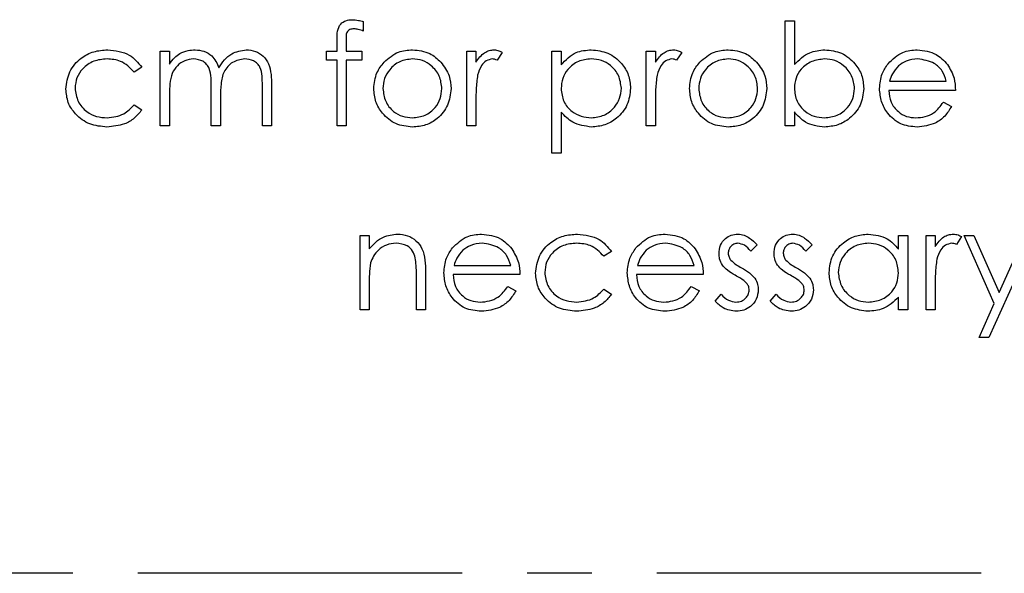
# Model space of a CAD drawing. Header units: millimetres. Extents: x 0 to 2100, y 0 to 1485.
# Tile 6 of 39: x 1353 to 1449, y 374 to 428. Entities that reach past the tile are written whole.
import ezdxf

# ---------------------------------------------------------------- set-up
doc = ezdxf.new("R2010")
doc.units = ezdxf.units.MM
doc.header["$LTSCALE"] = 5
doc.linetypes.add('CENTER', pattern=[10.16, 6.35, -1.27, 1.27, -1.27])

msp = doc.modelspace()

# ---------------------------------------------------------------- linework, layer by layer
at = {"color": 7, "linetype": 'Continuous', "lineweight": 25}
for p, q in [((1386.594, 427.915), (1386.594, 426.982)), ((1427.876, 427.975), (1428.773, 427.975)), ((1427.876, 417.719), (1427.876, 427.975)), ((1428.773, 427.975), (1428.773, 423.7)), ((1384.03, 425.026), (1384.03, 426.194)), ((1384.933, 426.04), (1384.933, 425.026)), ((1366.722, 425.026), (1367.62, 425.026)), ((1366.722, 417.719), (1366.722, 425.026)), ((1367.62, 425.026), (1367.62, 423.756)), ((1383.004, 425.026), (1384.03, 425.026)), ((1383.004, 424.129), (1383.004, 425.026)), ((1384.933, 425.026), (1386.466, 425.026)), ((1386.466, 425.026), (1386.466, 424.129)), ((1396.722, 425.026), (1397.62, 425.026)), ((1396.722, 417.719), (1396.722, 425.026)), ((1397.62, 425.026), (1397.62, 423.951)), ((1400.184, 424.904), (1399.691, 424.127)), ((1405.055, 425.026), (1405.953, 425.026)), ((1405.055, 415.026), (1405.055, 425.026)), ((1405.953, 425.026), (1405.953, 423.674)), ((1414.286, 425.026), (1415.184, 425.026)), ((1414.286, 417.719), (1414.286, 425.026)), ((1415.184, 425.026), (1415.184, 423.951)), ((1417.748, 424.904), (1417.255, 424.127)), ((1384.03, 424.129), (1383.004, 424.129)), ((1384.03, 417.719), (1384.03, 424.129)), ((1384.931, 424.129), (1384.927, 417.719)), ((1386.466, 424.129), (1384.931, 424.129)), ((1364.927, 423.442), (1364.176, 422.975)), ((1438.098, 422.078), (1443.645, 422.078)), ((1371.722, 417.719), (1371.722, 421.435)), ((1376.722, 417.719), (1376.722, 421.681)), ((1377.62, 421.677), (1377.62, 417.719)), ((1444.543, 421.18), (1438.004, 421.18)), ((1367.62, 420.794), (1367.62, 417.719)), ((1372.62, 420.561), (1372.62, 417.719)), ((1397.62, 420.175), (1397.62, 417.719)), ((1415.184, 420.175), (1415.184, 417.719)), ((1364.176, 419.77), (1364.927, 419.277)), ((1443.361, 420.026), (1444.158, 419.608)), ((1405.953, 419.043), (1405.953, 415.026)), ((1428.773, 419.071), (1428.773, 417.719)), ((1367.62, 417.719), (1366.722, 417.719)), ((1372.62, 417.719), (1371.722, 417.719)), ((1377.62, 417.719), (1376.722, 417.719)), ((1384.927, 417.719), (1384.03, 417.719)), ((1397.62, 417.719), (1396.722, 417.719)), ((1415.184, 417.719), (1414.286, 417.719)), ((1428.773, 417.719), (1427.876, 417.719)), ((1405.953, 415.026), (1405.055, 415.026)), ((1386.273, 406.975), (1387.171, 406.975)), ((1386.273, 399.667), (1386.273, 406.975)), ((1387.171, 406.975), (1387.171, 405.657)), ((1438.966, 405.623), (1438.966, 406.975)), ((1438.966, 406.975), (1439.863, 406.975)), ((1439.863, 406.975), (1439.863, 399.667)), ((1441.658, 406.975), (1442.555, 406.975)), ((1441.658, 399.667), (1441.658, 406.975)), ((1442.555, 406.975), (1442.555, 405.899)), ((1445.12, 406.853), (1444.627, 406.076)), ((1445.376, 406.975), (1446.343, 406.975)), ((1448.331, 400.29), (1445.376, 406.975)), ((1446.343, 406.975), (1448.817, 401.378)), ((1452.299, 406.975), (1447.812, 396.975)), ((1448.817, 401.378), (1451.329, 406.975)), ((1425.12, 406.064), (1424.511, 405.437)), ((1430.504, 406.064), (1429.895, 405.437)), ((1410.889, 405.391), (1410.138, 404.924)), ((1395.47, 404.026), (1401.017, 404.026)), ((1413.419, 404.026), (1418.966, 404.026)), ((1391.786, 399.667), (1391.786, 403.105)), ((1392.684, 403.399), (1392.684, 399.667)), ((1401.914, 403.129), (1395.376, 403.129)), ((1419.863, 403.129), (1413.325, 403.129)), ((1387.171, 402.31), (1387.171, 399.667)), ((1400.732, 401.975), (1401.53, 401.556)), ((1418.681, 401.975), (1419.478, 401.556)), ((1442.555, 402.123), (1442.555, 399.667)), ((1410.138, 401.719), (1410.889, 401.226)), ((1421.017, 400.529), (1421.612, 401.206)), ((1426.402, 400.529), (1426.997, 401.206)), ((1438.966, 399.667), (1438.966, 400.931)), ((1446.842, 396.975), (1448.331, 400.29)), ((1387.171, 399.667), (1386.273, 399.667)), ((1392.684, 399.667), (1391.786, 399.667)), ((1439.863, 399.667), (1438.966, 399.667)), ((1442.555, 399.667), (1441.658, 399.667)), ((1447.812, 396.975), (1446.842, 396.975))]:
    msp.add_line(p, q, dxfattribs=at)
at = {"color": 7, "linetype": 'CENTER', "lineweight": 25}
msp.add_line((1599.467, 373.873), (1249.467, 373.873), dxfattribs=at)
at = {"color": 7, "linetype": 'Continuous', "lineweight": 25}
for points, knots in [([(1384.03, 426.194), (1384.03, 426.454), (1384.03, 426.969), (1384.294, 427.682), (1384.888, 428.055), (1385.296, 428.087), (1385.5, 428.103)], [0, 0, 0, 0, 0.281897, 0.559511, 0.779297, 1, 1, 1, 1]), ([(1385.5, 428.103), (1385.708, 428.088), (1386.079, 428.06), (1386.436, 427.959), (1386.594, 427.915)], [0, 0, 0, 0, 0.559769, 1, 1, 1, 1]), ([(1385.684, 427.206), (1385.547, 427.194), (1385.34, 427.176), (1385.105, 427.026), (1384.856, 426.689), (1384.899, 426.329), (1384.933, 426.04)], [0, 0, 0, 0, 0.249494, 0.374811, 0.499254, 1, 1, 1, 1]), ([(1386.594, 426.982), (1386.43, 427.048), (1386.137, 427.165), (1385.823, 427.193), (1385.684, 427.206)], [0, 0, 0, 0, 0.560241, 1, 1, 1, 1]), ([(1357.491, 421.312), (1357.57, 421.897), (1357.727, 423.067), (1358.846, 424.347), (1360.201, 425.048), (1361.121, 425.119), (1361.582, 425.155)], [0, 0, 0, 0, 0.2793814, 0.5587815, 0.7792808, 1, 1, 1, 1]), ([(1361.582, 425.155), (1362.338, 425.072), (1363.688, 424.924), (1364.549, 423.894), (1364.927, 423.442)], [0, 0, 0, 0, 0.560693, 1, 1, 1, 1]), ([(1368.633, 424.784), (1368.903, 424.903), (1369.384, 425.115), (1369.909, 425.142), (1370.14, 425.155)], [0, 0, 0, 0, 0.559743, 1, 1, 1, 1]), ([(1370.14, 425.155), (1370.432, 425.125), (1371.015, 425.065), (1371.97, 424.529), (1372.278, 423.821), (1372.465, 423.39)], [0, 0, 0, 0, 0.280837, 0.561558, 1, 1, 1, 1]), ([(1372.465, 423.39), (1372.631, 423.657), (1372.963, 424.191), (1373.84, 424.945), (1374.651, 425.075), (1375.146, 425.155)], [0, 0, 0, 0, 0.281252, 0.562059, 1, 1, 1, 1]), ([(1375.146, 425.155), (1375.449, 425.127), (1376.055, 425.073), (1376.844, 424.564), (1377.396, 423.754), (1377.596, 422.743), (1377.612, 422.033), (1377.62, 421.677)], [0, 0, 0, 0, 0.186553, 0.372845, 0.559192, 0.77926, 1, 1, 1, 1]), ([(1388.621, 423.945), (1389.073, 424.336), (1389.881, 425.037), (1390.939, 425.119), (1391.406, 425.155)], [0, 0, 0, 0, 0.55888, 1, 1, 1, 1]), ([(1391.406, 425.155), (1391.999, 425.093), (1393.059, 424.982), (1393.839, 424.266), (1394.182, 423.951)], [0, 0, 0, 0, 0.559182, 1, 1, 1, 1]), ([(1397.62, 423.951), (1397.87, 424.295), (1398.219, 424.775), (1398.908, 425.11), (1399.238, 425.14), (1399.402, 425.155)], [0, 0, 0, 0, 0.5588406, 0.7794739, 1, 1, 1, 1]), ([(1399.402, 425.155), (1399.558, 425.136), (1399.835, 425.103), (1400.077, 424.965), (1400.184, 424.904)], [0, 0, 0, 0, 0.559243, 1, 1, 1, 1]), ([(1405.953, 423.674), (1406.408, 424.154), (1407.222, 425.013), (1408.39, 425.111), (1408.906, 425.155)], [0, 0, 0, 0, 0.558455, 1, 1, 1, 1]), ([(1408.906, 425.155), (1409.466, 425.091), (1410.588, 424.962), (1411.837, 423.946), (1412.626, 422.714), (1412.707, 421.833), (1412.748, 421.393)], [0, 0, 0, 0, 0.279627, 0.559432, 0.779703, 1, 1, 1, 1]), ([(1415.184, 423.951), (1415.434, 424.295), (1415.783, 424.775), (1416.472, 425.11), (1416.802, 425.14), (1416.966, 425.155)], [0, 0, 0, 0, 0.558841, 0.779474, 1, 1, 1, 1]), ([(1416.966, 425.155), (1417.122, 425.136), (1417.399, 425.103), (1417.641, 424.965), (1417.748, 424.904)], [0, 0, 0, 0, 0.559243, 1, 1, 1, 1]), ([(1419.519, 423.945), (1419.97, 424.336), (1420.778, 425.037), (1421.836, 425.119), (1422.303, 425.155)], [0, 0, 0, 0, 0.55888, 1, 1, 1, 1]), ([(1422.303, 425.155), (1422.896, 425.093), (1423.957, 424.982), (1424.736, 424.266), (1425.079, 423.951)], [0, 0, 0, 0, 0.559182, 1, 1, 1, 1]), ([(1428.773, 423.7), (1429.242, 424.163), (1430.08, 424.99), (1431.242, 425.104), (1431.754, 425.155)], [0, 0, 0, 0, 0.559294, 1, 1, 1, 1]), ([(1431.754, 425.155), (1432.316, 425.089), (1433.439, 424.959), (1434.681, 423.926), (1435.455, 422.683), (1435.53, 421.8), (1435.568, 421.359)], [0, 0, 0, 0, 0.279577, 0.559334, 0.779604, 1, 1, 1, 1]), ([(1437.948, 423.792), (1438.397, 424.234), (1439.2, 425.025), (1440.313, 425.115), (1440.805, 425.155)], [0, 0, 0, 0, 0.558578, 1, 1, 1, 1]), ([(1440.805, 425.155), (1441.454, 425.079), (1442.615, 424.943), (1443.401, 424.092), (1443.747, 423.716)], [0, 0, 0, 0, 0.558952, 1, 1, 1, 1]), ([(1361.516, 424.257), (1361.071, 424.217), (1360.184, 424.137), (1359.151, 423.396), (1358.491, 422.438), (1358.423, 421.741), (1358.389, 421.393)], [0, 0, 0, 0, 0.280136, 0.559769, 0.77989, 1, 1, 1, 1]), ([(1364.176, 422.975), (1363.761, 423.392), (1363.017, 424.139), (1361.975, 424.221), (1361.516, 424.257)], [0, 0, 0, 0, 0.5584515, 1, 1, 1, 1]), ([(1367.62, 423.756), (1367.782, 423.976), (1368.071, 424.368), (1368.461, 424.657), (1368.633, 424.784)], [0, 0, 0, 0, 0.5601482, 1, 1, 1, 1]), ([(1369.983, 424.257), (1369.689, 424.22), (1369.099, 424.146), (1368.358, 423.612), (1367.826, 422.822), (1367.642, 421.833), (1367.627, 421.14), (1367.62, 420.794)], [0, 0, 0, 0, 0.1861967, 0.3726563, 0.5591071, 0.7792558, 1, 1, 1, 1]), ([(1371.722, 421.435), (1371.717, 421.75), (1371.706, 422.381), (1371.624, 423.192), (1371.281, 423.736), (1370.786, 424.155), (1370.304, 424.216), (1369.983, 424.257)], [0, 0, 0, 0, 0.251144, 0.501262, 0.62641, 0.751701, 1, 1, 1, 1]), ([(1374.989, 424.257), (1374.574, 424.188), (1373.95, 424.084), (1373.312, 423.532), (1372.836, 422.845), (1372.639, 421.799), (1372.626, 420.975), (1372.62, 420.561)], [0, 0, 0, 0, 0.248134, 0.373522, 0.498935, 0.748797, 1, 1, 1, 1]), ([(1376.722, 421.681), (1376.718, 421.977), (1376.709, 422.568), (1376.597, 423.332), (1376.23, 423.812), (1375.743, 424.174), (1375.29, 424.224), (1374.989, 424.257)], [0, 0, 0, 0, 0.251107, 0.500675, 0.625863, 0.751176, 1, 1, 1, 1]), ([(1387.62, 421.353), (1387.673, 421.891), (1387.768, 422.854), (1388.36, 423.611), (1388.621, 423.945)], [0, 0, 0, 0, 0.559297, 1, 1, 1, 1]), ([(1391.402, 424.257), (1390.975, 424.205), (1390.12, 424.101), (1389.185, 423.303), (1388.604, 422.354), (1388.546, 421.682), (1388.517, 421.347)], [0, 0, 0, 0, 0.279489, 0.559266, 0.779563, 1, 1, 1, 1]), ([(1394.286, 421.347), (1394.237, 421.774), (1394.138, 422.629), (1393.349, 423.57), (1392.408, 424.165), (1391.737, 424.226), (1391.402, 424.257)], [0, 0, 0, 0, 0.279589, 0.559385, 0.779646, 1, 1, 1, 1]), ([(1394.182, 423.951), (1394.505, 423.515), (1395.083, 422.737), (1395.153, 421.776), (1395.184, 421.353)], [0, 0, 0, 0, 0.559216, 1, 1, 1, 1]), ([(1399.232, 424.257), (1399.02, 424.212), (1398.596, 424.121), (1398.052, 423.53), (1397.883, 423.004), (1397.78, 422.683)], [0, 0, 0, 0, 0.278435, 0.558783, 1, 1, 1, 1]), ([(1399.691, 424.127), (1399.609, 424.165), (1399.463, 424.233), (1399.302, 424.25), (1399.232, 424.257)], [0, 0, 0, 0, 0.5603957, 1, 1, 1, 1]), ([(1408.898, 424.257), (1408.465, 424.211), (1407.599, 424.119), (1406.625, 423.341), (1406.037, 422.377), (1405.981, 421.697), (1405.953, 421.357)], [0, 0, 0, 0, 0.279747, 0.559315, 0.779515, 1, 1, 1, 1]), ([(1411.85, 421.383), (1411.791, 421.809), (1411.673, 422.664), (1410.88, 423.615), (1409.907, 424.166), (1409.234, 424.227), (1408.898, 424.257)], [0, 0, 0, 0, 0.279407, 0.559092, 0.779509, 1, 1, 1, 1]), ([(1416.796, 424.257), (1416.584, 424.212), (1416.16, 424.121), (1415.616, 423.53), (1415.447, 423.004), (1415.344, 422.683)], [0, 0, 0, 0, 0.278435, 0.558783, 1, 1, 1, 1]), ([(1417.255, 424.127), (1417.173, 424.165), (1417.027, 424.233), (1416.867, 424.25), (1416.796, 424.257)], [0, 0, 0, 0, 0.560396, 1, 1, 1, 1]), ([(1418.517, 421.353), (1418.57, 421.891), (1418.665, 422.854), (1419.257, 423.611), (1419.519, 423.945)], [0, 0, 0, 0, 0.559297, 1, 1, 1, 1]), ([(1422.299, 424.257), (1421.872, 424.205), (1421.018, 424.101), (1420.082, 423.303), (1419.502, 422.354), (1419.444, 421.682), (1419.414, 421.347)], [0, 0, 0, 0, 0.279489, 0.559266, 0.779563, 1, 1, 1, 1]), ([(1425.184, 421.347), (1425.134, 421.774), (1425.035, 422.629), (1424.246, 423.57), (1423.306, 424.165), (1422.635, 424.226), (1422.299, 424.257)], [0, 0, 0, 0, 0.279589, 0.559385, 0.779646, 1, 1, 1, 1]), ([(1425.079, 423.951), (1425.402, 423.515), (1425.98, 422.737), (1426.05, 421.776), (1426.081, 421.353)], [0, 0, 0, 0, 0.559216, 1, 1, 1, 1]), ([(1431.732, 424.257), (1431.304, 424.204), (1430.447, 424.099), (1429.446, 423.367), (1428.861, 422.401), (1428.803, 421.725), (1428.773, 421.387)], [0, 0, 0, 0, 0.279794, 0.559484, 0.779607, 1, 1, 1, 1]), ([(1434.671, 421.359), (1434.61, 421.785), (1434.488, 422.637), (1433.706, 423.593), (1432.741, 424.158), (1432.068, 424.224), (1431.732, 424.257)], [0, 0, 0, 0, 0.279403, 0.559104, 0.779552, 1, 1, 1, 1]), ([(1440.851, 424.257), (1440.463, 424.223), (1439.771, 424.161), (1439.213, 423.752), (1438.968, 423.572)], [0, 0, 0, 0, 0.559502, 1, 1, 1, 1]), ([(1443.645, 422.078), (1443.535, 422.422), (1443.316, 423.109), (1442.34, 424.03), (1441.415, 424.171), (1440.851, 424.257)], [0, 0, 0, 0, 0.281306, 0.561535, 1, 1, 1, 1]), ([(1437.107, 421.353), (1437.151, 421.849), (1437.231, 422.736), (1437.729, 423.469), (1437.948, 423.792)], [0, 0, 0, 0, 0.559427, 1, 1, 1, 1]), ([(1438.968, 423.572), (1438.75, 423.325), (1438.36, 422.883), (1438.178, 422.324), (1438.098, 422.078)], [0, 0, 0, 0, 0.558814, 1, 1, 1, 1]), ([(1443.747, 423.716), (1444.008, 423.277), (1444.473, 422.49), (1444.521, 421.581), (1444.543, 421.18)], [0, 0, 0, 0, 0.558897, 1, 1, 1, 1]), ([(1397.78, 422.683), (1397.721, 422.216), (1397.615, 421.384), (1397.618, 420.544), (1397.62, 420.175)], [0, 0, 0, 0, 0.559637, 1, 1, 1, 1]), ([(1415.344, 422.683), (1415.285, 422.216), (1415.179, 421.384), (1415.182, 420.544), (1415.184, 420.175)], [0, 0, 0, 0, 0.559637, 1, 1, 1, 1]), ([(1361.508, 417.59), (1360.934, 417.643), (1359.787, 417.747), (1358.461, 418.718), (1357.621, 419.962), (1357.535, 420.862), (1357.491, 421.312)], [0, 0, 0, 0, 0.280056, 0.559657, 0.779816, 1, 1, 1, 1]), ([(1358.389, 421.393), (1358.452, 420.948), (1358.577, 420.059), (1359.435, 419.089), (1360.471, 418.567), (1361.171, 418.514), (1361.522, 418.488)], [0, 0, 0, 0, 0.279322, 0.558768, 0.779262, 1, 1, 1, 1]), ([(1391.406, 417.59), (1390.845, 417.647), (1389.726, 417.76), (1388.495, 418.798), (1387.74, 420.038), (1387.66, 420.914), (1387.62, 421.353)], [0, 0, 0, 0, 0.279776, 0.559179, 0.779592, 1, 1, 1, 1]), ([(1388.517, 421.347), (1388.57, 420.924), (1388.677, 420.079), (1389.44, 419.122), (1390.404, 418.577), (1391.069, 418.518), (1391.402, 418.488)], [0, 0, 0, 0, 0.2796181, 0.5591672, 0.7795123, 1, 1, 1, 1]), ([(1391.402, 418.488), (1391.825, 418.536), (1392.672, 418.633), (1393.63, 419.395), (1394.189, 420.349), (1394.254, 421.014), (1394.286, 421.347)], [0, 0, 0, 0, 0.279745, 0.559113, 0.779606, 1, 1, 1, 1]), ([(1395.184, 421.353), (1395.115, 420.797), (1394.978, 419.685), (1393.97, 418.437), (1392.72, 417.691), (1391.844, 417.624), (1391.406, 417.59)], [0, 0, 0, 0, 0.279521, 0.559381, 0.779507, 1, 1, 1, 1]), ([(1405.953, 421.357), (1406.001, 420.925), (1406.097, 420.062), (1406.915, 419.116), (1407.9, 418.586), (1408.574, 418.521), (1408.912, 418.488)], [0, 0, 0, 0, 0.279646, 0.558849, 0.779472, 1, 1, 1, 1]), ([(1408.912, 418.488), (1409.339, 418.541), (1410.194, 418.648), (1411.154, 419.424), (1411.737, 420.376), (1411.812, 421.047), (1411.85, 421.383)], [0, 0, 0, 0, 0.27964, 0.559229, 0.779787, 1, 1, 1, 1]), ([(1412.748, 421.393), (1412.682, 420.83), (1412.552, 419.705), (1411.508, 418.469), (1410.259, 417.705), (1409.375, 417.629), (1408.934, 417.59)], [0, 0, 0, 0, 0.27954, 0.559273, 0.779559, 1, 1, 1, 1]), ([(1422.303, 417.59), (1421.743, 417.647), (1420.623, 417.76), (1419.392, 418.798), (1418.638, 420.038), (1418.557, 420.914), (1418.517, 421.353)], [0, 0, 0, 0, 0.279776, 0.559179, 0.779592, 1, 1, 1, 1]), ([(1419.414, 421.347), (1419.468, 420.924), (1419.575, 420.079), (1420.338, 419.122), (1421.302, 418.577), (1421.966, 418.518), (1422.299, 418.488)], [0, 0, 0, 0, 0.279618, 0.559167, 0.779512, 1, 1, 1, 1]), ([(1422.299, 418.488), (1422.723, 418.536), (1423.57, 418.633), (1424.527, 419.395), (1425.086, 420.349), (1425.151, 421.014), (1425.184, 421.347)], [0, 0, 0, 0, 0.279745, 0.559113, 0.779606, 1, 1, 1, 1]), ([(1426.081, 421.353), (1426.012, 420.797), (1425.875, 419.685), (1424.867, 418.437), (1423.617, 417.691), (1422.741, 417.624), (1422.303, 417.59)], [0, 0, 0, 0, 0.2795212, 0.5593812, 0.7795068, 1, 1, 1, 1]), ([(1428.773, 421.387), (1428.821, 420.953), (1428.917, 420.087), (1429.724, 419.133), (1430.699, 418.569), (1431.378, 418.515), (1431.718, 418.488)], [0, 0, 0, 0, 0.27965, 0.559229, 0.779509, 1, 1, 1, 1]), ([(1431.718, 418.488), (1432.146, 418.538), (1433.002, 418.637), (1433.975, 419.398), (1434.561, 420.351), (1434.634, 421.023), (1434.671, 421.359)], [0, 0, 0, 0, 0.279751, 0.559275, 0.779745, 1, 1, 1, 1]), ([(1435.568, 421.359), (1435.499, 420.797), (1435.362, 419.675), (1434.301, 418.454), (1433.049, 417.703), (1432.167, 417.628), (1431.726, 417.59)], [0, 0, 0, 0, 0.2794326, 0.5592159, 0.7795587, 1, 1, 1, 1]), ([(1440.783, 417.59), (1440.227, 417.64), (1439.116, 417.74), (1437.922, 418.807), (1437.226, 420.055), (1437.146, 420.92), (1437.107, 421.353)], [0, 0, 0, 0, 0.279879, 0.558846, 0.779451, 1, 1, 1, 1]), ([(1438.004, 421.18), (1438.05, 420.784), (1438.142, 419.993), (1438.849, 419.098), (1439.736, 418.564), (1440.359, 418.513), (1440.67, 418.488)], [0, 0, 0, 0, 0.279963, 0.559359, 0.779526, 1, 1, 1, 1]), ([(1364.927, 419.277), (1364.695, 418.986), (1364.231, 418.403), (1363.049, 417.732), (1362.092, 417.644), (1361.508, 417.59)], [0, 0, 0, 0, 0.280196, 0.560588, 1, 1, 1, 1]), ([(1361.522, 418.488), (1362.103, 418.558), (1363.144, 418.685), (1363.86, 419.438), (1364.176, 419.77)], [0, 0, 0, 0, 0.5587885, 1, 1, 1, 1]), ([(1440.67, 418.488), (1440.972, 418.514), (1441.576, 418.565), (1442.603, 419), (1443.074, 419.637), (1443.361, 420.026)], [0, 0, 0, 0, 0.280503, 0.5609933, 1, 1, 1, 1]), ([(1444.158, 419.608), (1443.953, 419.278), (1443.545, 418.618), (1442.398, 417.766), (1441.395, 417.657), (1440.783, 417.59)], [0, 0, 0, 0, 0.280871, 0.561337, 1, 1, 1, 1]), ([(1408.934, 417.59), (1408.283, 417.677), (1407.118, 417.833), (1406.31, 418.672), (1405.953, 419.043)], [0, 0, 0, 0, 0.558434, 1, 1, 1, 1]), ([(1431.726, 417.59), (1431.068, 417.666), (1429.89, 417.801), (1429.115, 418.682), (1428.773, 419.071)], [0, 0, 0, 0, 0.5589872, 1, 1, 1, 1]), ([(1387.171, 405.657), (1387.597, 406.117), (1388.36, 406.938), (1389.464, 407.053), (1389.951, 407.103)], [0, 0, 0, 0, 0.559168, 1, 1, 1, 1]), ([(1389.951, 407.103), (1390.279, 407.074), (1390.934, 407.016), (1391.793, 406.489), (1392.436, 405.646), (1392.659, 404.55), (1392.675, 403.783), (1392.684, 403.399)], [0, 0, 0, 0, 0.186623, 0.373029, 0.559342, 0.779249, 1, 1, 1, 1]), ([(1395.32, 405.741), (1395.768, 406.183), (1396.572, 406.974), (1397.685, 407.064), (1398.176, 407.103)], [0, 0, 0, 0, 0.558578, 1, 1, 1, 1]), ([(1398.176, 407.103), (1398.826, 407.028), (1399.987, 406.892), (1400.773, 406.041), (1401.119, 405.665)], [0, 0, 0, 0, 0.558952, 1, 1, 1, 1]), ([(1403.453, 403.261), (1403.531, 403.846), (1403.688, 405.016), (1404.807, 406.296), (1406.163, 406.997), (1407.083, 407.068), (1407.543, 407.103)], [0, 0, 0, 0, 0.279381, 0.558782, 0.779281, 1, 1, 1, 1]), ([(1407.543, 407.103), (1408.3, 407.02), (1409.649, 406.872), (1410.51, 405.843), (1410.889, 405.391)], [0, 0, 0, 0, 0.560693, 1, 1, 1, 1]), ([(1413.269, 405.741), (1413.717, 406.183), (1414.52, 406.974), (1415.634, 407.064), (1416.125, 407.103)], [0, 0, 0, 0, 0.558578, 1, 1, 1, 1]), ([(1416.125, 407.103), (1416.774, 407.028), (1417.936, 406.892), (1418.721, 406.041), (1419.068, 405.665)], [0, 0, 0, 0, 0.558952, 1, 1, 1, 1]), ([(1421.402, 405.186), (1421.428, 405.466), (1421.481, 406.025), (1421.967, 406.667), (1422.59, 407.05), (1423.029, 407.086), (1423.249, 407.103)], [0, 0, 0, 0, 0.279983, 0.559474, 0.779608, 1, 1, 1, 1]), ([(1423.249, 407.103), (1423.454, 407.08), (1423.865, 407.034), (1424.517, 406.665), (1424.891, 406.292), (1425.12, 406.064)], [0, 0, 0, 0, 0.279553, 0.559703, 1, 1, 1, 1]), ([(1426.786, 405.186), (1426.813, 405.466), (1426.866, 406.025), (1427.352, 406.667), (1427.974, 407.05), (1428.413, 407.086), (1428.633, 407.103)], [0, 0, 0, 0, 0.279983, 0.559474, 0.779608, 1, 1, 1, 1]), ([(1428.633, 407.103), (1428.838, 407.08), (1429.25, 407.034), (1429.901, 406.665), (1430.276, 406.292), (1430.504, 406.064)], [0, 0, 0, 0, 0.279553, 0.559703, 1, 1, 1, 1]), ([(1432.171, 403.341), (1432.24, 403.901), (1432.379, 405.022), (1433.438, 406.241), (1434.688, 406.99), (1435.569, 407.066), (1436.009, 407.103)], [0, 0, 0, 0, 0.2794126, 0.5591913, 0.7795483, 1, 1, 1, 1]), ([(1436.009, 407.103), (1436.668, 407.028), (1437.847, 406.894), (1438.623, 406.012), (1438.966, 405.623)], [0, 0, 0, 0, 0.558998, 1, 1, 1, 1]), ([(1442.555, 405.899), (1442.806, 406.244), (1443.155, 406.724), (1443.844, 407.059), (1444.173, 407.088), (1444.338, 407.103)], [0, 0, 0, 0, 0.558841, 0.779474, 1, 1, 1, 1]), ([(1444.338, 407.103), (1444.493, 407.085), (1444.771, 407.052), (1445.013, 406.914), (1445.12, 406.853)], [0, 0, 0, 0, 0.559243, 1, 1, 1, 1]), ([(1389.795, 406.206), (1389.478, 406.172), (1388.845, 406.105), (1388.101, 405.593), (1387.56, 404.976), (1387.393, 404.506), (1387.309, 404.271)], [0, 0, 0, 0, 0.27956, 0.559336, 0.779684, 1, 1, 1, 1]), ([(1391.68, 404.768), (1391.608, 405), (1391.464, 405.464), (1390.816, 406.105), (1390.182, 406.167), (1389.795, 406.206)], [0, 0, 0, 0, 0.2811992, 0.5612987, 1, 1, 1, 1]), ([(1394.478, 403.301), (1394.523, 403.798), (1394.602, 404.685), (1395.1, 405.418), (1395.32, 405.741)], [0, 0, 0, 0, 0.559427, 1, 1, 1, 1]), ([(1398.222, 406.206), (1397.835, 406.172), (1397.142, 406.11), (1396.585, 405.701), (1396.339, 405.521)], [0, 0, 0, 0, 0.559502, 1, 1, 1, 1]), ([(1401.017, 404.026), (1400.907, 404.371), (1400.687, 405.058), (1399.711, 405.979), (1398.787, 406.12), (1398.222, 406.206)], [0, 0, 0, 0, 0.281306, 0.561535, 1, 1, 1, 1]), ([(1401.119, 405.665), (1401.379, 405.225), (1401.845, 404.439), (1401.893, 403.53), (1401.914, 403.129)], [0, 0, 0, 0, 0.558897, 1, 1, 1, 1]), ([(1407.477, 406.206), (1407.033, 406.166), (1406.145, 406.086), (1405.112, 405.345), (1404.453, 404.387), (1404.384, 403.69), (1404.35, 403.341)], [0, 0, 0, 0, 0.280136, 0.559769, 0.77989, 1, 1, 1, 1]), ([(1410.138, 404.924), (1409.722, 405.341), (1408.978, 406.088), (1407.937, 406.17), (1407.477, 406.206)], [0, 0, 0, 0, 0.5584515, 1, 1, 1, 1]), ([(1412.427, 403.301), (1412.472, 403.798), (1412.551, 404.685), (1413.049, 405.418), (1413.269, 405.741)], [0, 0, 0, 0, 0.5594271, 1, 1, 1, 1]), ([(1416.171, 406.206), (1415.784, 406.172), (1415.091, 406.11), (1414.534, 405.701), (1414.288, 405.521)], [0, 0, 0, 0, 0.559502, 1, 1, 1, 1]), ([(1418.966, 404.026), (1418.856, 404.371), (1418.636, 405.058), (1417.66, 405.979), (1416.735, 406.12), (1416.171, 406.206)], [0, 0, 0, 0, 0.281306, 0.561535, 1, 1, 1, 1]), ([(1419.068, 405.665), (1419.328, 405.225), (1419.794, 404.439), (1419.842, 403.53), (1419.863, 403.129)], [0, 0, 0, 0, 0.558897, 1, 1, 1, 1]), ([(1423.249, 406.206), (1423.107, 406.187), (1422.822, 406.149), (1422.518, 405.875), (1422.33, 405.557), (1422.309, 405.334), (1422.299, 405.222)], [0, 0, 0, 0, 0.279282, 0.559073, 0.779539, 1, 1, 1, 1]), ([(1424.511, 405.437), (1424.318, 405.657), (1423.975, 406.05), (1423.47, 406.158), (1423.249, 406.206)], [0, 0, 0, 0, 0.562045, 1, 1, 1, 1]), ([(1428.633, 406.206), (1428.491, 406.187), (1428.207, 406.149), (1427.903, 405.875), (1427.715, 405.557), (1427.694, 405.334), (1427.684, 405.222)], [0, 0, 0, 0, 0.279282, 0.559073, 0.779539, 1, 1, 1, 1]), ([(1429.895, 405.437), (1429.703, 405.657), (1429.36, 406.05), (1428.854, 406.158), (1428.633, 406.206)], [0, 0, 0, 0, 0.562045, 1, 1, 1, 1]), ([(1436.021, 406.206), (1435.592, 406.156), (1434.735, 406.057), (1433.764, 405.293), (1433.177, 404.339), (1433.105, 403.667), (1433.068, 403.331)], [0, 0, 0, 0, 0.279776, 0.559296, 0.779727, 1, 1, 1, 1]), ([(1438.966, 403.305), (1438.918, 403.739), (1438.822, 404.605), (1438.014, 405.558), (1437.041, 406.125), (1436.361, 406.179), (1436.021, 406.206)], [0, 0, 0, 0, 0.27966, 0.55921, 0.779487, 1, 1, 1, 1]), ([(1444.168, 406.206), (1443.956, 406.16), (1443.531, 406.069), (1442.988, 405.479), (1442.819, 404.953), (1442.716, 404.631)], [0, 0, 0, 0, 0.278435, 0.558783, 1, 1, 1, 1]), ([(1444.627, 406.076), (1444.545, 406.114), (1444.398, 406.182), (1444.238, 406.198), (1444.168, 406.206)], [0, 0, 0, 0, 0.560396, 1, 1, 1, 1]), ([(1391.786, 403.105), (1391.788, 403.417), (1391.791, 403.974), (1391.714, 404.525), (1391.68, 404.768)], [0, 0, 0, 0, 0.560254, 1, 1, 1, 1]), ([(1396.339, 405.521), (1396.121, 405.274), (1395.731, 404.832), (1395.55, 404.273), (1395.47, 404.026)], [0, 0, 0, 0, 0.558814, 1, 1, 1, 1]), ([(1414.288, 405.521), (1414.07, 405.274), (1413.68, 404.832), (1413.499, 404.273), (1413.419, 404.026)], [0, 0, 0, 0, 0.558814, 1, 1, 1, 1]), ([(1421.736, 404.06), (1421.627, 404.258), (1421.432, 404.61), (1421.411, 405.01), (1421.402, 405.186)], [0, 0, 0, 0, 0.559564, 1, 1, 1, 1]), ([(1422.299, 405.222), (1422.315, 405.087), (1422.345, 404.845), (1422.485, 404.647), (1422.547, 404.559)], [0, 0, 0, 0, 0.559054, 1, 1, 1, 1]), ([(1427.121, 404.06), (1427.012, 404.258), (1426.817, 404.61), (1426.796, 405.01), (1426.786, 405.186)], [0, 0, 0, 0, 0.559564, 1, 1, 1, 1]), ([(1427.684, 405.222), (1427.7, 405.087), (1427.729, 404.845), (1427.87, 404.647), (1427.932, 404.559)], [0, 0, 0, 0, 0.559054, 1, 1, 1, 1]), ([(1387.309, 404.271), (1387.259, 403.906), (1387.17, 403.256), (1387.17, 402.599), (1387.171, 402.31)], [0, 0, 0, 0, 0.559658, 1, 1, 1, 1]), ([(1422.996, 403.063), (1422.73, 403.211), (1422.255, 403.477), (1421.894, 403.882), (1421.736, 404.06)], [0, 0, 0, 0, 0.560659, 1, 1, 1, 1]), ([(1422.547, 404.559), (1422.726, 404.396), (1423.044, 404.103), (1423.424, 403.897), (1423.591, 403.806)], [0, 0, 0, 0, 0.559019, 1, 1, 1, 1]), ([(1423.591, 403.806), (1423.867, 403.652), (1424.359, 403.376), (1424.74, 402.962), (1424.907, 402.78)], [0, 0, 0, 0, 0.560664, 1, 1, 1, 1]), ([(1428.381, 403.063), (1428.114, 403.211), (1427.64, 403.477), (1427.279, 403.882), (1427.121, 404.06)], [0, 0, 0, 0, 0.560659, 1, 1, 1, 1]), ([(1427.932, 404.559), (1428.11, 404.396), (1428.429, 404.103), (1428.808, 403.897), (1428.976, 403.806)], [0, 0, 0, 0, 0.559019, 1, 1, 1, 1]), ([(1428.976, 403.806), (1429.252, 403.652), (1429.743, 403.376), (1430.124, 402.962), (1430.292, 402.78)], [0, 0, 0, 0, 0.560664, 1, 1, 1, 1]), ([(1442.716, 404.631), (1442.657, 404.165), (1442.551, 403.332), (1442.554, 402.493), (1442.555, 402.123)], [0, 0, 0, 0, 0.559637, 1, 1, 1, 1]), ([(1398.154, 399.539), (1397.598, 399.589), (1396.488, 399.689), (1395.293, 400.756), (1394.597, 402.004), (1394.518, 402.869), (1394.478, 403.301)], [0, 0, 0, 0, 0.279879, 0.558846, 0.779451, 1, 1, 1, 1]), ([(1395.376, 403.129), (1395.422, 402.733), (1395.514, 401.942), (1396.221, 401.046), (1397.108, 400.513), (1397.731, 400.462), (1398.042, 400.437)], [0, 0, 0, 0, 0.279963, 0.559359, 0.779526, 1, 1, 1, 1]), ([(1407.469, 399.539), (1406.895, 399.592), (1405.749, 399.696), (1404.422, 400.667), (1403.583, 401.911), (1403.496, 402.811), (1403.453, 403.261)], [0, 0, 0, 0, 0.280056, 0.559657, 0.779816, 1, 1, 1, 1]), ([(1404.35, 403.341), (1404.413, 402.897), (1404.539, 402.008), (1405.396, 401.038), (1406.433, 400.515), (1407.133, 400.463), (1407.483, 400.437)], [0, 0, 0, 0, 0.279322, 0.558768, 0.779262, 1, 1, 1, 1]), ([(1416.103, 399.539), (1415.547, 399.589), (1414.437, 399.689), (1413.242, 400.756), (1412.546, 402.004), (1412.467, 402.869), (1412.427, 403.301)], [0, 0, 0, 0, 0.279879, 0.558846, 0.779451, 1, 1, 1, 1]), ([(1413.325, 403.129), (1413.371, 402.733), (1413.462, 401.942), (1414.17, 401.046), (1415.057, 400.513), (1415.679, 400.462), (1415.991, 400.437)], [0, 0, 0, 0, 0.279963, 0.559359, 0.779526, 1, 1, 1, 1]), ([(1424.104, 402.31), (1423.912, 402.473), (1423.57, 402.764), (1423.172, 402.971), (1422.996, 403.063)], [0, 0, 0, 0, 0.559093, 1, 1, 1, 1]), ([(1424.907, 402.78), (1425.018, 402.583), (1425.215, 402.23), (1425.238, 401.828), (1425.248, 401.651)], [0, 0, 0, 0, 0.559491, 1, 1, 1, 1]), ([(1429.489, 402.31), (1429.297, 402.473), (1428.955, 402.764), (1428.556, 402.971), (1428.381, 403.063)], [0, 0, 0, 0, 0.559093, 1, 1, 1, 1]), ([(1430.292, 402.78), (1430.402, 402.583), (1430.6, 402.23), (1430.622, 401.828), (1430.632, 401.651)], [0, 0, 0, 0, 0.559491, 1, 1, 1, 1]), ([(1435.981, 399.539), (1435.419, 399.605), (1434.296, 399.736), (1433.053, 400.77), (1432.285, 402.017), (1432.209, 402.9), (1432.171, 403.341)], [0, 0, 0, 0, 0.279573, 0.559333, 0.779589, 1, 1, 1, 1]), ([(1433.068, 403.331), (1433.129, 402.905), (1433.251, 402.051), (1434.037, 401.098), (1435.004, 400.535), (1435.677, 400.469), (1436.013, 400.437)], [0, 0, 0, 0, 0.279407, 0.559141, 0.779571, 1, 1, 1, 1]), ([(1436.013, 400.437), (1436.441, 400.489), (1437.296, 400.594), (1438.297, 401.325), (1438.877, 402.292), (1438.936, 402.968), (1438.966, 403.305)], [0, 0, 0, 0, 0.279776, 0.55938, 0.779613, 1, 1, 1, 1]), ([(1398.042, 400.437), (1398.344, 400.462), (1398.948, 400.514), (1399.975, 400.948), (1400.445, 401.586), (1400.732, 401.975)], [0, 0, 0, 0, 0.280503, 0.560993, 1, 1, 1, 1]), ([(1415.991, 400.437), (1416.293, 400.462), (1416.897, 400.514), (1417.924, 400.948), (1418.394, 401.586), (1418.681, 401.975)], [0, 0, 0, 0, 0.280503, 0.560993, 1, 1, 1, 1]), ([(1424.35, 401.613), (1424.337, 401.755), (1424.313, 402.009), (1424.168, 402.218), (1424.104, 402.31)], [0, 0, 0, 0, 0.5596505, 1, 1, 1, 1]), ([(1429.735, 401.613), (1429.721, 401.755), (1429.697, 402.009), (1429.552, 402.218), (1429.489, 402.31)], [0, 0, 0, 0, 0.559651, 1, 1, 1, 1]), ([(1401.53, 401.556), (1401.325, 401.226), (1400.917, 400.566), (1399.77, 399.715), (1398.766, 399.606), (1398.154, 399.539)], [0, 0, 0, 0, 0.280871, 0.561337, 1, 1, 1, 1]), ([(1410.889, 401.226), (1410.657, 400.935), (1410.193, 400.352), (1409.01, 399.68), (1408.053, 399.593), (1407.469, 399.539)], [0, 0, 0, 0, 0.280196, 0.560588, 1, 1, 1, 1]), ([(1407.483, 400.437), (1408.065, 400.507), (1409.106, 400.633), (1409.822, 401.386), (1410.138, 401.719)], [0, 0, 0, 0, 0.558788, 1, 1, 1, 1]), ([(1419.478, 401.556), (1419.274, 401.226), (1418.865, 400.566), (1417.718, 399.715), (1416.715, 399.606), (1416.103, 399.539)], [0, 0, 0, 0, 0.280871, 0.561337, 1, 1, 1, 1]), ([(1421.612, 401.206), (1421.839, 400.974), (1422.244, 400.561), (1422.811, 400.475), (1423.06, 400.437)], [0, 0, 0, 0, 0.560833, 1, 1, 1, 1]), ([(1423.06, 400.437), (1423.242, 400.455), (1423.606, 400.492), (1424.023, 400.8), (1424.304, 401.184), (1424.335, 401.47), (1424.35, 401.613)], [0, 0, 0, 0, 0.279971, 0.559694, 0.779916, 1, 1, 1, 1]), ([(1425.248, 401.651), (1425.212, 401.336), (1425.139, 400.707), (1424.555, 400.012), (1423.848, 399.597), (1423.354, 399.558), (1423.106, 399.539)], [0, 0, 0, 0, 0.279551, 0.559231, 0.779475, 1, 1, 1, 1]), ([(1426.997, 401.206), (1427.224, 400.974), (1427.629, 400.561), (1428.196, 400.475), (1428.445, 400.437)], [0, 0, 0, 0, 0.560833, 1, 1, 1, 1]), ([(1428.445, 400.437), (1428.627, 400.455), (1428.99, 400.492), (1429.408, 400.8), (1429.689, 401.184), (1429.72, 401.47), (1429.735, 401.613)], [0, 0, 0, 0, 0.279971, 0.559694, 0.779916, 1, 1, 1, 1]), ([(1430.632, 401.651), (1430.596, 401.336), (1430.524, 400.707), (1429.94, 400.012), (1429.233, 399.597), (1428.738, 399.558), (1428.491, 399.539)], [0, 0, 0, 0, 0.279551, 0.559231, 0.779475, 1, 1, 1, 1]), ([(1438.966, 400.931), (1438.492, 400.482), (1437.645, 399.677), (1436.49, 399.581), (1435.981, 399.539)], [0, 0, 0, 0, 0.558735, 1, 1, 1, 1]), ([(1423.106, 399.539), (1422.653, 399.598), (1421.843, 399.704), (1421.27, 400.277), (1421.017, 400.529)], [0, 0, 0, 0, 0.559282, 1, 1, 1, 1]), ([(1428.491, 399.539), (1428.038, 399.598), (1427.228, 399.704), (1426.654, 400.277), (1426.402, 400.529)], [0, 0, 0, 0, 0.559282, 1, 1, 1, 1])]:
    msp.add_open_spline(points, degree=3, knots=knots, dxfattribs=at)

doc.saveas('drawing.dxf')
